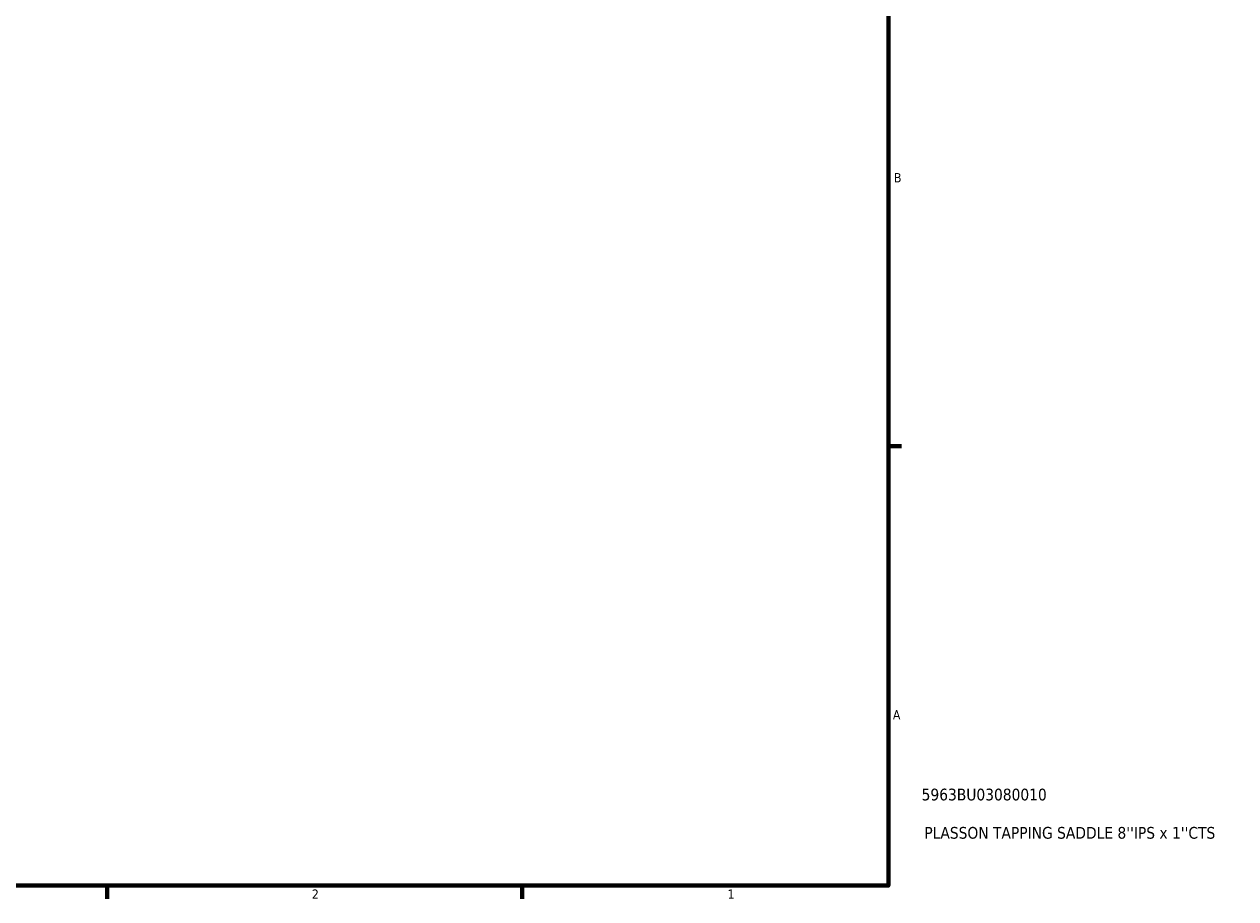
# Model space of a CAD drawing. Header units: inches. Extents: x -0.9 to 49.3, y -1.4 to 48.
# Tile 6 of 8: x 24.7 to 37.1, y 0.9 to 9.8. Entities that reach past the tile are written whole.
import ezdxf

# ---------------------------------------------------------------- set-up
doc = ezdxf.new("R2010")
doc.units = ezdxf.units.IN
doc.header["$MEASUREMENT"] = 0
doc.layers.add('Border (ANSI)', color=7, linetype='Continuous', lineweight=70)
doc.layers.add('Title (ANSI)', color=7, linetype='Continuous', lineweight=50)
doc.styles.add('Note Text (ANSI)', font='tahoma.ttf')
doc.styles.add('Text Style29', font='tahoma.ttf')

# ---------------------------------------------------------------- blocks, each defined once
blk = doc.blocks.new('Borders Default Border')
at = {"layer": 'Border (ANSI)'}
for p, q in [((33.5, 5.5), (33.634, 5.5)), ((25.5, 1), (25.5, 0.866)), ((29.75, 1), (29.75, 0.866))]:
    blk.add_line(p, q, dxfattribs=at)
at = {"layer": 'Border (ANSI)', "flags": 128}
blk.add_lwpolyline([(0.5, 1), (0.5, 21), (33.5, 21), (33.5, 1), (0.5, 1)], dxfattribs=at)
at = {"layer": 'Border (ANSI)', "color": 5, "true_color": 0x0000ff, "char_height": 0.0945, "attachment_point": 7, "style": 'Note Text (ANSI)'}
for s, insert in [('B', (33.558, 8.203)), ('A', (33.547, 2.703)), ('2', (27.596, 0.866)), ('1', (31.854, 0.866))]:
    blk.add_mtext(s, dxfattribs=dict(at, insert=insert))
blk = doc.blocks.new('Title Blocks ANSI - Large')
at = {"layer": 'Title (ANSI)', "color": 5, "true_color": 0x0000ff, "style": 'Text Style29'}
for tag, p in [('PART_NUMBER_001', (0.341, 0.873)), ('DESCRIPTION_001', (0.369, 0.481))]:
    blk.add_attdef(tag, p, '', height=0.12, dxfattribs=at)

msp = doc.modelspace()

# ---------------------------------------------------------------- block references
msp.add_blockref('Borders Default Border', (0, 0))
msp.add_blockref('Title Blocks ANSI - Large', (33.5, 1)).add_auto_attribs({'PART_NUMBER_001': '5963BU03080010', 'DESCRIPTION_001': "PLASSON TAPPING SADDLE 8''IPS x 1''CTS"})

doc.saveas('drawing.dxf')
